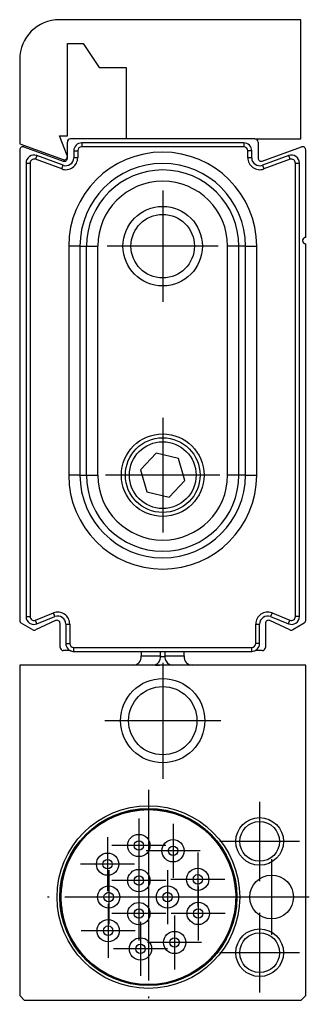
# Model space of a CAD drawing. Header units: inches. Extents: x -1131 to 657, y -1236 to -816.
# Tile 13 of 14: x -404 to -386, y -1020 to -958. Entities that reach past the tile are written whole.
import ezdxf

# ---------------------------------------------------------------- set-up
doc = ezdxf.new("R2010")
doc.units = ezdxf.units.IN
doc.linetypes.add('DOT_CENTER', pattern=[14, 12, -1, 0, -1])
doc.layers.add('1', color=7, linetype='Continuous')

# ---------------------------------------------------------------- blocks, each defined once
blk = doc.blocks.new('CABEZA_S__13', base_point=(-404, -1020.105))
at = {"color": 7, "linetype": 'Continuous'}
for p, q in [((-396.35, -998.145), (-396.35, -998.416)), ((-395.145, -998.416), (-395.145, -998.145)), ((-394.855, -998.416), (-394.855, -998.145)), ((-393.65, -998.416), (-393.65, -998.145)), ((-396.478, -998.84), (-396.417, -998.755)), ((-396.417, -998.755), (-396.388, -998.696)), ((-396.388, -998.696), (-396.374, -998.66)), ((-396.374, -998.66), (-396.353, -998.557)), ((-396.353, -998.557), (-396.35, -998.505)), ((-396.35, -998.416), (-395.145, -998.416)), ((-396.35, -998.505), (-396.35, -998.416)), ((-395.139, -998.429), (-395.145, -998.416)), ((-395.129, -998.443), (-395.139, -998.429)), ((-395.092, -998.473), (-395.129, -998.443)), ((-395.082, -998.478), (-395.092, -998.473)), ((-395, -998.495), (-395.082, -998.478)), ((-394.918, -998.478), (-395, -998.495)), ((-394.908, -998.473), (-394.918, -998.478)), ((-394.871, -998.443), (-394.908, -998.473)), ((-394.861, -998.429), (-394.871, -998.443)), ((-394.855, -998.416), (-394.861, -998.429)), ((-394.855, -998.416), (-393.65, -998.416)), ((-393.65, -998.416), (-393.65, -998.505)), ((-393.65, -998.505), (-393.647, -998.557)), ((-393.647, -998.557), (-393.626, -998.66)), ((-393.626, -998.66), (-393.612, -998.696)), ((-393.612, -998.696), (-393.583, -998.755)), ((-393.583, -998.755), (-393.522, -998.84)), ((-404, -999.005), (-404, -1019.805)), ((-386, -999.005), (-404, -999.005)), ((-396.85, -999.005), (-396.746, -998.994)), ((-396.746, -998.994), (-396.659, -998.967)), ((-396.659, -998.967), (-396.647, -998.962)), ((-396.647, -998.962), (-396.556, -998.91)), ((-396.556, -998.91), (-396.496, -998.859)), ((-396.496, -998.859), (-396.478, -998.84)), ((-395.444, -999.005), (-395.349, -999.005)), ((-395.349, -999.005), (-395.206, -999.005)), ((-394.607, -999.005), (-394.794, -999.005)), ((-394.556, -999.005), (-394.607, -999.005)), ((-393.522, -998.84), (-393.504, -998.859)), ((-393.504, -998.859), (-393.444, -998.91)), ((-393.444, -998.91), (-393.353, -998.962)), ((-393.353, -998.962), (-393.341, -998.967)), ((-393.341, -998.967), (-393.254, -998.994)), ((-393.254, -998.994), (-393.15, -999.005)), ((-386, -1019.805), (-386, -999.005)), ((-401.33, -1012.648), (-401.366, -1013.059)), ((-401.366, -1014.151), (-401.33, -1014.562)), ((-403.7, -1020.105), (-404, -1019.805)), ((-386, -1019.805), (-386.3, -1020.105)), ((-386.3, -1020.105), (-403.7, -1020.105))]:
    blk.add_line(p, q, dxfattribs=at)
for centre, radius in [((-395, -1002.505), 2.65), ((-395, -1002.505), 2.15), ((-395.9, -1013.605), 5.748), ((-395.9, -1013.605), 5.572), ((-395.9, -1013.605), 5.55), ((-395.9, -1013.605), 5.5), ((-388.9, -1010.105), 1.5), ((-388.9, -1010.105), 1.25), ((-396.5, -1010.36), 0.7), ((-396.5, -1010.36), 0.298), ((-394.35, -1010.692), 0.7), ((-394.35, -1010.692), 0.298), ((-398.47, -1011.535), 0.7), ((-398.47, -1011.535), 0.298), ((-396.5, -1012.566), 0.7), ((-396.5, -1012.566), 0.298), ((-392.794, -1012.49), 0.7), ((-392.794, -1012.49), 0.298), ((-388.15, -1013.605), 1.375), ((-398.4, -1013.605), 0.7), ((-394.7, -1013.605), 0.7), ((-398.4, -1013.605), 0.298), ((-394.7, -1013.605), 0.298), ((-396.5, -1014.644), 0.7), ((-392.765, -1014.635), 0.7), ((-396.5, -1014.644), 0.298), ((-392.765, -1014.635), 0.298), ((-398.432, -1015.721), 0.7), ((-398.432, -1015.721), 0.298), ((-394.25, -1016.463), 0.7), ((-388.9, -1017.105), 1.5), ((-388.9, -1017.105), 1.25), ((-396.4, -1016.867), 0.7), ((-396.4, -1016.867), 0.298), ((-394.25, -1016.463), 0.298)]:
    blk.add_circle(centre, radius, dxfattribs=at)
for start, end in [(350, 170), (190, 350)]:
    blk.add_arc((-395.9, -1013.605), 5.513, start, end, dxfattribs=at)
for points, knots in [([(-395.629, -999.005), (-395.581, -999.001), (-395.485, -998.993), (-395.354, -998.928), (-395.246, -998.83), (-395.171, -998.704), (-395.131, -998.561), (-395.141, -998.464), (-395.145, -998.416)], [0, 0, 0, 0, 0.1429972, 0.2863808, 0.4304071, 0.5751178, 0.7203291, 0.8656939, 0.8656939, 0.8656939, 0.8656939]), ([(-394.855, -998.416), (-394.859, -998.464), (-394.869, -998.561), (-394.829, -998.704), (-394.754, -998.83), (-394.646, -998.928), (-394.515, -998.993), (-394.419, -999.001), (-394.371, -999.005)], [0, 0, 0, 0, 0.1453648, 0.2905761, 0.4352868, 0.5793131, 0.7226967, 0.8656939, 0.8656939, 0.8656939, 0.8656939])]:
    blk.add_open_spline(points, degree=3, knots=knots, dxfattribs=at)
at = {"layer": '1', "color": 2, "linetype": 'DOT_CENTER'}
for p, q in [((-395, -998.855), (-395, -1006.155)), ((-391.35, -1002.505), (-398.65, -1002.505)), ((-395.9, -1006.857), (-395.9, -1020.353)), ((-388.9, -1007.605), (-388.9, -1012.605)), ((-396.5, -1008.66), (-396.5, -1012.06)), ((-394.35, -1008.992), (-394.35, -1012.392)), ((-398.47, -1009.835), (-398.47, -1013.235)), ((-394.8, -1010.36), (-398.2, -1010.36)), ((-386.4, -1010.105), (-391.4, -1010.105)), ((-396.5, -1010.866), (-396.5, -1014.266)), ((-392.65, -1010.692), (-396.05, -1010.692)), ((-392.794, -1010.79), (-392.794, -1014.19)), ((-396.77, -1011.535), (-400.17, -1011.535)), ((-388.15, -1011.23), (-388.15, -1015.98)), ((-398.4, -1011.907), (-398.4, -1015.303)), ((-398.4, -1012.307), (-398.4, -1014.903)), ((-394.7, -1011.905), (-394.7, -1015.305)), ((-394.8, -1012.566), (-398.2, -1012.566)), ((-396.5, -1012.944), (-396.5, -1016.344)), ((-391.094, -1012.49), (-394.494, -1012.49)), ((-392.765, -1012.935), (-392.765, -1016.335)), ((-389.152, -1013.605), (-402.648, -1013.605)), ((-396.702, -1013.605), (-400.098, -1013.605)), ((-397.102, -1013.605), (-399.698, -1013.605)), ((-393, -1013.605), (-396.4, -1013.605)), ((-385.775, -1013.605), (-390.525, -1013.605)), ((-398.432, -1014.021), (-398.432, -1017.421)), ((-394.8, -1014.644), (-398.2, -1014.644)), ((-391.065, -1014.635), (-394.465, -1014.635)), ((-394.25, -1014.763), (-394.25, -1018.163)), ((-388.9, -1014.605), (-388.9, -1019.605)), ((-396.4, -1015.167), (-396.4, -1018.567)), ((-396.732, -1015.721), (-400.132, -1015.721)), ((-392.55, -1016.463), (-395.95, -1016.463)), ((-394.7, -1016.867), (-398.1, -1016.867)), ((-386.4, -1017.105), (-391.4, -1017.105))]:
    blk.add_line(p, q, dxfattribs=at)
blk = doc.blocks.new('SOPORTE_INTERMEDIO_S__14', base_point=(-404, -967.209))
at = {"color": 7, "linetype": 'Continuous'}
for p, q in [((-386.3, -958.395), (-401.5, -958.395)), ((-386.3, -965.895), (-386.3, -958.395)), ((-401, -959.895), (-400, -959.895)), ((-401, -965.695), (-401, -959.895)), ((-400, -959.895), (-399, -961.395)), ((-404, -960.895), (-404, -966.203)), ((-399, -961.395), (-397.3, -961.395)), ((-397.3, -961.395), (-397.3, -965.895)), ((-401.5, -965.695), (-401.47, -965.695)), ((-401.014, -966.936), (-401.5, -965.695)), ((-401.47, -965.695), (-401, -965.695)), ((-389.2, -965.895), (-386.3, -965.895)), ((-404, -966.203), (-401.268, -967.197))]:
    blk.add_line(p, q, dxfattribs=at)
for centre, radius, start, end in [((-401.5, -960.895), 2.5, 90, 180), ((-401.2, -967.009), 0.2, 250, 21.38855)]:
    blk.add_arc(centre, radius, start, end, dxfattribs=at)
blk = doc.blocks.new('PERFIL_S__15', base_point=(-404, -998.145))
at = {"color": 7, "linetype": 'Continuous'}
for p, q in [((-389.2, -965.895), (-400.8, -965.895)), ((-403.732, -966.401), (-401.268, -967.297)), ((-401, -967.109), (-401, -966.095)), ((-400.1, -966.145), (-400.1, -966.395)), ((-389.9, -966.145), (-400.1, -966.145)), ((-389.9, -966.395), (-400.1, -966.395)), ((-389.9, -966.145), (-389.9, -966.395)), ((-389, -966.095), (-389, -967.109)), ((-388.732, -967.297), (-386.268, -966.401)), ((-404, -966.589), (-404, -996.196)), ((-402.928, -966.946), (-403.014, -967.181)), ((-401.272, -967.554), (-402.928, -966.946)), ((-400.6, -966.645), (-400.35, -966.645)), ((-400.6, -966.645), (-400.6, -967.084)), ((-400.35, -967.084), (-400.6, -967.084)), ((-400.35, -966.645), (-400.35, -967.084)), ((-389.65, -967.084), (-389.65, -966.645)), ((-389.4, -966.645), (-389.65, -966.645)), ((-389.4, -967.084), (-389.65, -967.084)), ((-389.4, -967.084), (-389.4, -966.645)), ((-387.072, -966.946), (-388.728, -967.554)), ((-386.986, -967.181), (-387.072, -966.946)), ((-386, -972.095), (-386, -966.589)), ((-403.6, -967.416), (-403.35, -967.416)), ((-403.6, -967.416), (-403.6, -995.946)), ((-403.35, -967.416), (-403.35, -995.946)), ((-401.358, -967.788), (-403.014, -967.181)), ((-401.358, -967.788), (-401.272, -967.554)), ((-388.728, -967.554), (-388.642, -967.788)), ((-386.986, -967.181), (-388.642, -967.788)), ((-386.65, -967.416), (-386.4, -967.416)), ((-386.65, -995.946), (-386.65, -967.416)), ((-386.4, -995.946), (-386.4, -967.416)), ((-400.207, -972.645), (-400.914, -972.645)), ((-400.914, -972.645), (-400.914, -987.055)), ((-400.207, -972.645), (-399.793, -972.645)), ((-400.207, -972.645), (-400.207, -987.055)), ((-399.793, -987.055), (-399.793, -972.645)), ((-399.793, -972.645), (-399.086, -972.645)), ((-399.086, -987.055), (-399.086, -972.645)), ((-390.914, -987.055), (-390.914, -972.645)), ((-390.207, -972.645), (-390.914, -972.645)), ((-389.793, -972.645), (-390.207, -972.645)), ((-390.207, -987.055), (-390.207, -972.645)), ((-389.793, -972.645), (-389.086, -972.645)), ((-389.793, -987.055), (-389.793, -972.645)), ((-389.086, -987.055), (-389.086, -972.645)), ((-386.199, -972.272), (-386.2, -972.282)), ((-386.2, -972.282), (-386.2, -972.292)), ((-386.2, -972.305), (-386.198, -972.324)), ((-386.198, -972.324), (-386.196, -972.335)), ((-386.183, -972.214), (-386.188, -972.228)), ((-386.175, -972.198), (-386.183, -972.214)), ((-386.169, -972.187), (-386.175, -972.198)), ((-386.161, -972.176), (-386.169, -972.187)), ((-386, -996.196), (-386, -972.495)), ((-395.403, -985.669), (-396.402, -986.711)), ((-394.001, -986.013), (-395.403, -985.669)), ((-393.598, -987.399), (-394.001, -986.013)), ((-396.402, -986.711), (-395.999, -988.097)), ((-400.207, -987.055), (-400.914, -987.055)), ((-400.207, -987.055), (-399.793, -987.055)), ((-399.793, -987.055), (-399.086, -987.055)), ((-394.597, -988.441), (-393.598, -987.399)), ((-390.207, -987.055), (-390.914, -987.055)), ((-389.793, -987.055), (-390.207, -987.055)), ((-389.793, -987.055), (-389.086, -987.055)), ((-395.999, -988.097), (-394.597, -988.441)), ((-403.6, -995.946), (-403.35, -995.946)), ((-403.007, -996.179), (-401.879, -995.727)), ((-402.914, -996.411), (-403.007, -996.179)), ((-401.742, -996.209), (-402.995, -996.793)), ((-402.914, -996.411), (-401.786, -995.959)), ((-401.786, -995.959), (-401.879, -995.727)), ((-387.005, -996.793), (-388.258, -996.209)), ((-388.121, -995.727), (-388.214, -995.959)), ((-388.214, -995.959), (-387.086, -996.411)), ((-388.121, -995.727), (-386.993, -996.179)), ((-387.086, -996.411), (-386.993, -996.179)), ((-386.4, -995.946), (-386.65, -995.946)), ((-403.18, -996.785), (-403.9, -996.37)), ((-401.458, -997.895), (-401.458, -996.39)), ((-401.1, -996.424), (-400.85, -996.424)), ((-401.1, -996.424), (-401.1, -997.645)), ((-400.85, -996.424), (-400.85, -997.645)), ((-389.15, -997.645), (-389.15, -996.424)), ((-389.15, -996.424), (-388.9, -996.424)), ((-388.9, -997.645), (-388.9, -996.424)), ((-388.542, -996.39), (-388.542, -997.895)), ((-386.1, -996.37), (-386.82, -996.785)), ((-400.818, -998.095), (-401.258, -998.095)), ((-401.1, -997.645), (-400.85, -997.645)), ((-400.6, -998.145), (-400.6, -997.895)), ((-400.6, -997.895), (-389.4, -997.895)), ((-400.6, -998.145), (-389.4, -998.145)), ((-389.4, -998.145), (-389.4, -997.895)), ((-389.209, -998.107), (-389.182, -998.095)), ((-388.742, -998.095), (-389.182, -998.095)), ((-388.9, -997.645), (-389.15, -997.645))]:
    blk.add_line(p, q, dxfattribs=at)
for centre, radius in [((-395, -972.645), 2.5), ((-395, -972.645), 2), ((-395, -987.055), 2.6), ((-395, -987.055), 2.35), ((-395, -987.055), 2.1)]:
    blk.add_circle(centre, radius, dxfattribs=at)
for centre, radius, start, end in [((-400.8, -966.095), 0.2, 90, 180), ((-389.2, -966.095), 0.2, 0, 90), ((-403.8, -966.589), 0.2, 70, 180), ((-400.1, -966.645), 0.5, 90, 180), ((-400.1, -966.645), 0.25, 90, 180), ((-389.9, -966.645), 0.5, 360, 90), ((-389.9, -966.645), 0.25, 360, 90), ((-386.2, -966.589), 0.2, 0, 110), ((-403.1, -967.416), 0.5, 69.8637, 180), ((-403.1, -967.416), 0.25, 69.8637, 180), ((-401.1, -967.084), 0.75, 249.8637, 360), ((-401.1, -967.084), 0.5, 249.8637, 360), ((-401.2, -967.109), 0.2, 250, 0), ((-395, -972.645), 5.914, 360, 180), ((-388.9, -967.084), 0.75, 180, 290.1363), ((-388.9, -967.084), 0.5, 180, 290.1363), ((-388.8, -967.109), 0.2, 180, 290), ((-386.9, -967.416), 0.5, 360, 110.1363), ((-386.9, -967.416), 0.25, 360, 110.1363), ((-395, -972.645), 5.207, 0, 180), ((-395, -972.645), 4.793, 360, 180), ((-395, -972.645), 4.086, 360, 180), ((-386, -972.295), 0.2, 90, 270), ((-395, -987.055), 5.914, 180, 0), ((-395, -987.055), 5.207, 180, 0), ((-395, -987.055), 4.793, 180, 0), ((-395, -987.055), 4.086, 180, 0), ((-403.8, -996.196), 0.2, 180, 240), ((-403.1, -995.946), 0.5, 180, 291.80141), ((-403.1, -995.946), 0.25, 180, 291.80141), ((-401.6, -996.424), 0.75, 360, 111.80141), ((-401.6, -996.424), 0.5, 360, 111.80141), ((-401.658, -996.39), 0.2, 0, 115), ((-388.4, -996.424), 0.75, 68.19859, 180), ((-388.4, -996.424), 0.5, 68.19859, 180), ((-388.342, -996.39), 0.2, 65, 180), ((-386.9, -995.946), 0.5, 248.19859, 360), ((-386.9, -995.946), 0.25, 248.19859, 360), ((-386.2, -996.196), 0.2, 300, 0), ((-403.08, -996.612), 0.2, 240, 295), ((-386.92, -996.612), 0.2, 245, 300), ((-401.258, -997.895), 0.2, 180, 270), ((-400.6, -997.645), 0.5, 180, 270), ((-400.6, -997.645), 0.25, 180, 270), ((-400.6, -997.645), 0.5, 244.15807, 270), ((-389.4, -997.645), 0.5, 270, 360), ((-389.4, -997.645), 0.25, 270, 360), ((-388.742, -997.895), 0.2, 270, 0)]:
    blk.add_arc(centre, radius, start, end, dxfattribs=at)
at = {"layer": '1', "color": 2, "linetype": 'DOT_CENTER'}
for p, q in [((-395, -969.145), (-395, -976.145)), ((-391.5, -972.645), (-398.5, -972.645)), ((-395, -983.455), (-395, -990.655)), ((-391.4, -987.055), (-398.6, -987.055))]:
    blk.add_line(p, q, dxfattribs=at)
blk = doc.blocks.new('S_820__16', base_point=(-404, -1020.105))
for name, p in [('SOPORTE_INTERMEDIO_S__14', (-404, -967.209)), ('PERFIL_S__15', (-404, -998.145)), ('CABEZA_S__13', (-404, -1020.105))]:
    blk.add_blockref(name, p)
blk = doc.blocks.new('Derecha1', base_point=(-395, -993))
blk.add_blockref('S_820__16', (-404, -1020.105))

msp = doc.modelspace()

# ---------------------------------------------------------------- block references
msp.add_blockref('Derecha1', (-395, -993))

doc.saveas('drawing.dxf')
